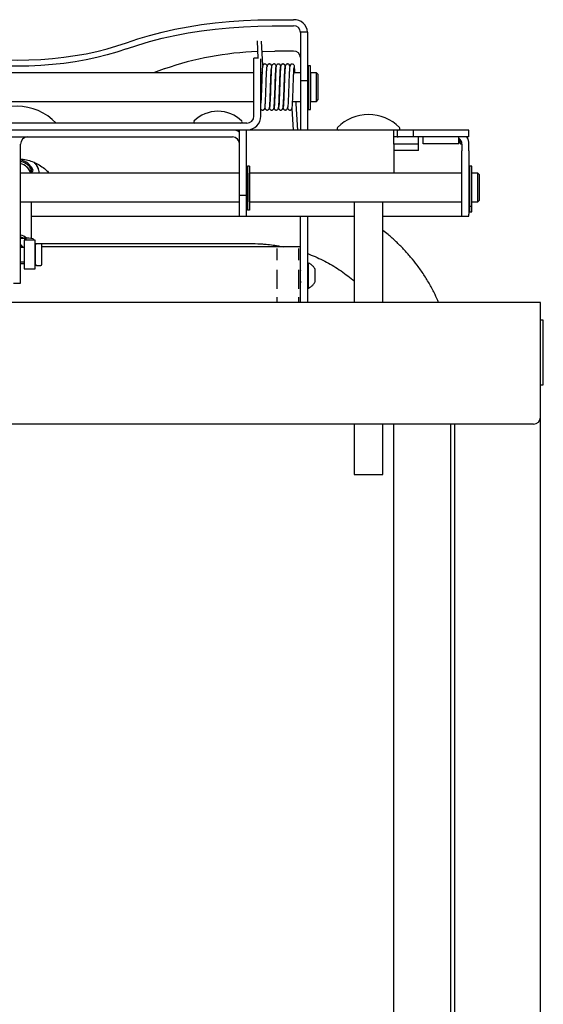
# Model space of a CAD drawing. Header units: inches. Extents: x -63 to 57, y -36 to 76.
# Tile 22 of 22: x 47 to 56, y 25 to 42. Entities that reach past the tile are written whole.
import ezdxf

# ---------------------------------------------------------------- set-up
doc = ezdxf.new("R2010")
doc.units = ezdxf.units.IN
doc.header["$MEASUREMENT"] = 0

msp = doc.modelspace()

# ---------------------------------------------------------------- linework, layer by layer
at = {"color": 7, "linetype": 'Continuous', "lineweight": 25}
for p, q in [((51.218, 41.947), (51.59, 41.947)), ((51.218, 41.839), (51.59, 41.839)), ((51.715, 41.727), (51.715, 40.024)), ((51.835, 41.727), (51.715, 41.727)), ((51.835, 41.727), (51.835, 40.024)), ((50.955, 41.578), (50.971, 41.273)), ((51.056, 41.15), (51.033, 41.573)), ((51.59, 41.398), (51.265, 41.398)), ((50.971, 41.274), (50.902, 41.274)), ((50.902, 40.269), (50.902, 41.274)), ((51.022, 40.269), (51.022, 41.268)), ((50.902, 41.024), (42.642, 41.024)), ((49.339, 41.089), (49.152, 41.024)), ((51.043, 41.024), (51.022, 41.024)), ((51.122, 41.024), (51.121, 41.024)), ((51.201, 41.024), (51.2, 41.024)), ((51.28, 41.024), (51.279, 41.024)), ((51.285, 41.117), (51.285, 41.117)), ((51.359, 41.024), (51.358, 41.024)), ((51.369, 41.137), (51.368, 41.138)), ((51.438, 41.024), (51.437, 41.024)), ((51.517, 41.024), (51.516, 41.024)), ((51.715, 41.024), (51.595, 41.024)), ((51.852, 41.024), (51.835, 41.024)), ((51.887, 41.144), (51.852, 41.144)), ((51.852, 40.38), (51.852, 41.144)), ((51.887, 40.38), (51.887, 41.144)), ((51.891, 41.008), (51.887, 41.008)), ((51.992, 41.024), (51.891, 41.024)), ((51.891, 40.524), (51.891, 41.024)), ((52.022, 40.994), (51.992, 41.024)), ((51.992, 40.524), (51.992, 41.024)), ((51.835, 40.88), (51.715, 40.88)), ((52.022, 40.554), (52.022, 40.994)), ((42.642, 40.524), (50.902, 40.524)), ((51.022, 40.524), (51.024, 40.524)), ((51.102, 40.524), (51.103, 40.524)), ((51.181, 40.524), (51.182, 40.524)), ((51.26, 40.524), (51.261, 40.524)), ((51.339, 40.524), (51.34, 40.524)), ((51.418, 40.524), (51.419, 40.524)), ((51.497, 40.524), (51.498, 40.524)), ((51.576, 40.524), (51.715, 40.524)), ((51.637, 40.479), (51.635, 40.524)), ((51.835, 40.524), (51.852, 40.524)), ((51.887, 40.54), (51.891, 40.54)), ((51.891, 40.524), (51.992, 40.524)), ((51.992, 40.524), (52.022, 40.554)), ((51.564, 40.399), (51.586, 40.024)), ((51.665, 40.024), (51.637, 40.479)), ((51.852, 40.38), (51.887, 40.38)), ((50.777, 40.144), (42.767, 40.144)), ((54.647, 40.024), (38.897, 40.024)), ((50.652, 38.524), (50.652, 40.024)), ((50.772, 38.524), (50.772, 40.024)), ((53.397, 40.024), (53.397, 39.904)), ((53.678, 40.024), (53.678, 39.904)), ((54.647, 39.904), (54.647, 40.024)), ((43.017, 39.904), (50.527, 39.904)), ((53.397, 39.904), (53.337, 39.904)), ((53.66, 39.904), (53.415, 39.904)), ((54.647, 39.904), (53.678, 39.904)), ((53.772, 39.666), (53.772, 39.904)), ((53.85, 39.784), (53.85, 39.904)), ((54.475, 39.784), (54.475, 39.904)), ((46.832, 37.354), (46.832, 39.779)), ((53.337, 39.779), (53.337, 39.274)), ((53.772, 39.666), (53.337, 39.666)), ((53.339, 39.785), (53.772, 39.785)), ((54.475, 39.784), (53.85, 39.784)), ((54.527, 39.779), (54.506, 39.779)), ((54.527, 39.779), (54.527, 39.715)), ((54.527, 38.524), (54.527, 39.661)), ((54.647, 39.715), (54.647, 39.779)), ((54.647, 39.661), (54.647, 38.557)), ((46.971, 39.406), (46.96, 39.422)), ((46.987, 39.391), (46.996, 39.38)), ((47.031, 39.3), (47.005, 39.29)), ((47.031, 39.298), (47.005, 39.288)), ((50.822, 39.394), (50.787, 39.394)), ((50.787, 39.394), (50.787, 38.63)), ((50.822, 39.394), (50.822, 38.63)), ((54.697, 39.394), (54.662, 39.394)), ((54.662, 38.6), (54.662, 39.394)), ((54.697, 38.6), (54.697, 39.394)), ((50.652, 39.274), (46.832, 39.274)), ((50.787, 39.274), (50.772, 39.274)), ((50.826, 39.258), (50.822, 39.258)), ((54.527, 39.274), (50.826, 39.274)), ((50.826, 38.774), (50.826, 39.274)), ((54.662, 39.274), (54.647, 39.274)), ((54.701, 39.258), (54.697, 39.258)), ((54.802, 39.274), (54.701, 39.274)), ((54.701, 38.774), (54.701, 39.274)), ((54.832, 39.244), (54.802, 39.274)), ((54.802, 38.774), (54.802, 39.274)), ((54.832, 38.804), (54.832, 39.244)), ((46.832, 38.774), (50.652, 38.774)), ((47.022, 38.135), (47.022, 38.774)), ((50.652, 38.892), (50.772, 38.892)), ((50.787, 38.774), (50.772, 38.774)), ((50.822, 38.79), (50.826, 38.79)), ((50.822, 38.774), (54.527, 38.774)), ((52.647, 38.774), (52.647, 37.019)), ((53.147, 37.019), (53.147, 38.774)), ((54.647, 38.774), (54.662, 38.774)), ((54.697, 38.79), (54.701, 38.79)), ((54.701, 38.774), (54.802, 38.774)), ((54.802, 38.774), (54.832, 38.804)), ((50.822, 38.63), (50.787, 38.63)), ((54.662, 38.698), (54.697, 38.698)), ((54.662, 38.6), (54.697, 38.6)), ((47.022, 38.524), (52.647, 38.524)), ((51.715, 37.019), (51.715, 38.524)), ((51.835, 38.524), (51.835, 37.019)), ((53.147, 38.524), (54.647, 38.524)), ((46.832, 38.138), (46.897, 38.138)), ((46.897, 38.132), (46.832, 38.132)), ((47.085, 38.104), (46.897, 38.104)), ((46.897, 38.104), (46.897, 37.604)), ((46.928, 38.104), (46.928, 38.131)), ((47.053, 38.131), (47.053, 38.104)), ((47.085, 37.604), (47.085, 38.104)), ((46.84, 37.977), (46.832, 37.986)), ((46.897, 37.977), (46.832, 37.977)), ((46.877, 37.977), (46.861, 38.002)), ((47.085, 38.047), (50.835, 38.047)), ((47.092, 37.989), (47.085, 37.989)), ((47.092, 37.977), (47.085, 37.977)), ((47.092, 37.686), (47.092, 38.023)), ((47.184, 38.041), (47.111, 38.041)), ((47.202, 37.686), (47.202, 38.023)), ((51.71, 37.989), (47.202, 37.989)), ((51.305, 37.756), (51.305, 37.962)), ((51.684, 37.756), (51.684, 37.962)), ((51.708, 37.914), (51.715, 37.912)), ((51.71, 37.019), (51.71, 37.989)), ((46.832, 37.731), (46.897, 37.731)), ((46.897, 37.695), (46.832, 37.695)), ((46.897, 37.604), (47.085, 37.604)), ((47.085, 37.731), (47.092, 37.731)), ((47.111, 37.666), (47.184, 37.666)), ((51.305, 37.257), (51.305, 37.587)), ((51.684, 37.257), (51.684, 37.587)), ((51.71, 37.58), (51.707, 37.585)), ((51.715, 37.582), (51.714, 37.58)), ((51.852, 37.707), (51.835, 37.707)), ((51.852, 37.27), (51.852, 37.707)), ((46.712, 37.354), (46.832, 37.354)), ((51.71, 37.364), (51.715, 37.364)), ((51.835, 37.27), (51.852, 37.27)), ((51.305, 37.019), (51.305, 37.113)), ((51.684, 37.019), (51.684, 37.113)), ((55.897, 37.019), (37.647, 37.019)), ((55.897, 5.899), (55.897, 37.019)), ((55.945, 36.712), (55.897, 36.712)), ((55.945, 35.587), (55.945, 36.712)), ((55.897, 35.587), (55.945, 35.587)), ((55.772, 34.899), (37.772, 34.899)), ((52.647, 34.899), (52.647, 34.024)), ((53.147, 34.024), (53.147, 34.899)), ((53.335, 34.899), (53.335, 7.649)), ((54.335, 7.649), (54.335, 34.899)), ((54.397, 34.899), (54.397, 5.899)), ((52.647, 34.024), (53.147, 34.024))]:
    msp.add_line(p, q, dxfattribs=at)
at = {"color": 7, "linetype": 'Continuous', "lineweight": 25, "flags": 128}
for points in [[(48.678, 41.545), (48.876, 41.612), (49.083, 41.674), (49.299, 41.73), (49.522, 41.78), (49.752, 41.824), (49.987, 41.861), (50.227, 41.892), (50.472, 41.916), (50.719, 41.933), (50.968, 41.943), (51.218, 41.947)], [(48.678, 41.437), (48.876, 41.505), (49.083, 41.567), (49.299, 41.623), (49.522, 41.672), (49.752, 41.716), (49.987, 41.753), (50.227, 41.784), (50.472, 41.808), (50.719, 41.825), (50.968, 41.836), (51.218, 41.839)], [(44.867, 41.545), (45.031, 41.49), (45.203, 41.439), (45.382, 41.394), (45.568, 41.355), (45.76, 41.321), (45.957, 41.293), (46.157, 41.272), (46.361, 41.256), (46.566, 41.247), (46.772, 41.244), (46.978, 41.247), (47.184, 41.256), (47.387, 41.272), (47.588, 41.293), (47.784, 41.321), (47.976, 41.355), (48.162, 41.394), (48.342, 41.439), (48.514, 41.49), (48.678, 41.545)], [(48.678, 41.437), (48.514, 41.382), (48.342, 41.332), (48.162, 41.287), (47.976, 41.247), (47.784, 41.214), (47.588, 41.186), (47.387, 41.164), (47.184, 41.148), (46.978, 41.139), (46.772, 41.136), (46.566, 41.139), (46.361, 41.148), (46.157, 41.164), (45.957, 41.186), (45.76, 41.214), (45.568, 41.247), (45.382, 41.287), (45.203, 41.332), (45.031, 41.382), (44.867, 41.437)], [(51.043, 41.394), (51.056, 41.395), (51.265, 41.398)], [(51.409, 40.413), (51.417, 40.388), (51.428, 40.378), (51.433, 40.375), (51.438, 40.374), (51.444, 40.373), (51.451, 40.373), (51.459, 40.374), (51.468, 40.379), (51.476, 40.385), (51.481, 40.394), (51.485, 40.404), (51.485, 40.413), (51.485, 40.413)], [(46.832, 38.162), (46.866, 38.15), (46.887, 38.138)], [(46.882, 38.138), (46.882, 38.139), (46.832, 38.159)]]:
    msp.add_lwpolyline(points, dxfattribs=at)
at = {"color": 7, "linetype": 'Continuous', "lineweight": 25}
for centre, radius, start, end in [((51.602, 41.714), 0.233, 3.265, 92.9295), ((51.596, 41.72), 0.119, 3.265, 92.9295), ((51.15, 35.871), 5.523, 91.9188, 109.134), ((51.596, 41.279), 0.119, 3.265, 92.9295), ((46.772, 39.506), 0.933, 43.1652, 136.8348), ((50.272, 39.764), 0.588, 44.947, 135.053), ((49.871, 40.165), 0.0208, 135.053, 270), ((50.673, 40.165), 0.0208, 270, 44.947), ((50.777, 40.269), 0.125, 270, 0), ((50.777, 40.269), 0.245, 270, 0), ((52.897, 39.533), 0.761, 44.8855, 135.1145), ((50.527, 39.779), 0.245, 59.3226, 90), ((52.377, 40.051), 0.027, 135.1145, 270), ((53.417, 40.051), 0.027, 270, 44.8855), ((46.957, 39.779), 0.125, 90, 180), ((50.527, 39.779), 0.125, 0, 90), ((54.402, 39.779), 0.125, 0, 54.197), ((54.402, 39.779), 0.245, 0, 30.6774), ((46.772, 39.2), 0.308, 26.8109, 78.775), ((46.773, 39.2), 0.399, 10.6919, 41.546), ((46.773, 39.202), 0.399, 10.3997, 41.2964), ((46.772, 39.198), 0.25, 21.4514, 76.1433), ((46.772, 39.196), 0.25, 18.143, 76.1417), ((47.021, 39.325), 0.0294, 290.6492, 26.7824), ((47.021, 39.327), 0.0294, 290.6617, 358.0287), ((46.772, 37.952), 0.25, 48.0224, 76.1315), ((46.936, 37.313), 0.826, 81.8405, 92.7035), ((46.905, 37.967), 0.165, 81.8405, 92.7035), ((46.772, 37.913), 0.125, 45.0339, 61.3432), ((46.772, 37.913), 0.125, 30.2997, 45.0338), ((47.111, 38.023), 0.0182, 90, 180), ((47.184, 38.023), 0.0182, 0, 90), ((47.111, 37.685), 0.0182, 180, 270), ((47.184, 37.685), 0.0182, 270, 0), ((55.772, 35.024), 0.125, 270, 0)]:
    msp.add_arc(centre, radius, start, end, dxfattribs=at)
for points, knots in [([(51.134, 41.126), (51.133, 41.136), (51.131, 41.153), (51.113, 41.171), (51.097, 41.176), (51.087, 41.175), (51.081, 41.174), (51.076, 41.172), (51.068, 41.168), (51.06, 41.16), (51.054, 41.148), (51.054, 41.14), (51.054, 41.136)], [0, 0, 0, 0, 0.267563, 0.482893, 0.625371, 0.665922, 0.694689, 0.725701, 0.759489, 0.834138, 0.915365, 1, 1, 1, 1]), ([(51.211, 41.136), (51.21, 41.139), (51.209, 41.148), (51.205, 41.158), (51.196, 41.167), (51.186, 41.173), (51.174, 41.176), (51.16, 41.175), (51.15, 41.17), (51.144, 41.165), (51.14, 41.16), (51.136, 41.155), (51.132, 41.147), (51.131, 41.138), (51.13, 41.131)], [0, 0, 0, 0, 0.101277, 0.263595, 0.333471, 0.398269, 0.460195, 0.520077, 0.569387, 0.606796, 0.634392, 0.664044, 0.758301, 1, 1, 1, 1]), ([(51.287, 41.133), (51.287, 41.138), (51.287, 41.147), (51.282, 41.159), (51.275, 41.166), (51.27, 41.17), (51.265, 41.172), (51.262, 41.174), (51.258, 41.175), (51.253, 41.176), (51.241, 41.175), (51.225, 41.168), (51.21, 41.147), (51.208, 41.128), (51.207, 41.118)], [0, 0, 0, 0, 0.126978, 0.227213, 0.26681, 0.299322, 0.325731, 0.337474, 0.34895, 0.380384, 0.427656, 0.569327, 0.765081, 1, 1, 1, 1]), ([(51.368, 41.136), (51.368, 41.14), (51.367, 41.147), (51.362, 41.159), (51.353, 41.168), (51.343, 41.173), (51.333, 41.175), (51.323, 41.175), (51.314, 41.172), (51.305, 41.167), (51.296, 41.159), (51.289, 41.145), (51.288, 41.135), (51.288, 41.131)], [0, 0, 0, 0, 0.066463, 0.154514, 0.268093, 0.334624, 0.406346, 0.481752, 0.559048, 0.636512, 0.712838, 0.859389, 1, 1, 1, 1]), ([(51.448, 41.139), (51.448, 41.141), (51.447, 41.146), (51.443, 41.157), (51.433, 41.167), (51.423, 41.173), (51.413, 41.175), (51.403, 41.176), (51.394, 41.173), (51.385, 41.169), (51.377, 41.161), (51.37, 41.15), (51.369, 41.14), (51.369, 41.136)], [0, 0, 0, 0, 0.045824, 0.17542, 0.317919, 0.394597, 0.473692, 0.553637, 0.632453, 0.708127, 0.778991, 0.901987, 1, 1, 1, 1]), ([(51.526, 41.133), (51.525, 41.143), (51.523, 41.157), (51.511, 41.168), (51.503, 41.172), (51.499, 41.174), (51.496, 41.175), (51.49, 41.176), (51.483, 41.176), (51.475, 41.174), (51.466, 41.17), (51.458, 41.163), (51.453, 41.154), (51.451, 41.148), (51.45, 41.144)], [0, 0, 0, 0, 0.344218, 0.503964, 0.556804, 0.576821, 0.593256, 0.628295, 0.671931, 0.724984, 0.786581, 0.854614, 0.926477, 1, 1, 1, 1]), ([(51.615, 41.024), (51.615, 41.036), (51.613, 41.065), (51.611, 41.099), (51.609, 41.125), (51.605, 41.143), (51.605, 41.15), (51.597, 41.161), (51.593, 41.165), (51.587, 41.17), (51.578, 41.174), (51.565, 41.176), (51.553, 41.174), (51.543, 41.169), (51.528, 41.153), (51.524, 41.129), (51.52, 41.087), (51.517, 41.031), (51.515, 40.98), (51.513, 40.934), (51.511, 40.88), (51.509, 40.814), (51.506, 40.735), (51.503, 40.646), (51.499, 40.557), (51.496, 40.479), (51.492, 40.424), (51.489, 40.42), (51.488, 40.418)], [0, 0, 0, 0, 0.032508, 0.07906, 0.119476, 0.151668, 0.189924, 0.19428, 0.198586, 0.204349, 0.211826, 0.221022, 0.231239, 0.242715, 0.255014, 0.310744, 0.375656, 0.441497, 0.474218, 0.507624, 0.546647, 0.591254, 0.643916, 0.704988, 0.77279, 0.844588, 0.924864, 1, 1, 1, 1]), ([(51.054, 41.135), (51.053, 41.136), (51.05, 41.138), (51.047, 41.098), (51.043, 41.031), (51.04, 40.949), (51.037, 40.866), (51.034, 40.788), (51.032, 40.72), (51.029, 40.661), (51.028, 40.612), (51.025, 40.558), (51.023, 40.514), (51.022, 40.495), (51.022, 40.491)], [0, 0, 0, 0, 0.085685, 0.211654, 0.331612, 0.441501, 0.537679, 0.621491, 0.697546, 0.764027, 0.819858, 0.871546, 0.973546, 1, 1, 1, 1]), ([(51.022, 40.388), (51.023, 40.387), (51.025, 40.384), (51.031, 40.378), (51.041, 40.374), (51.053, 40.372), (51.065, 40.374), (51.074, 40.378), (51.08, 40.383), (51.083, 40.387), (51.087, 40.393), (51.09, 40.397), (51.094, 40.41), (51.096, 40.432), (51.099, 40.472), (51.102, 40.521), (51.105, 40.587), (51.108, 40.673), (51.112, 40.772), (51.115, 40.88), (51.119, 40.986), (51.123, 41.06), (51.126, 41.102), (51.128, 41.123), (51.13, 41.133), (51.131, 41.131), (51.131, 41.131)], [0, 0, 0, 0, 0.009904, 0.021286, 0.032121, 0.043196, 0.054149, 0.063063, 0.069825, 0.074697, 0.079273, 0.094907, 0.120207, 0.199631, 0.252136, 0.31029, 0.377382, 0.453209, 0.535497, 0.621378, 0.716809, 0.820739, 0.874131, 0.927703, 0.98452, 1, 1, 1, 1]), ([(51.17, 40.413), (51.171, 40.413), (51.174, 40.413), (51.178, 40.462), (51.182, 40.538), (51.185, 40.627), (51.189, 40.716), (51.192, 40.815), (51.195, 40.916), (51.199, 41.01), (51.202, 41.074), (51.207, 41.109), (51.203, 41.109), (51.203, 41.109)], [0, 0, 0, 0, 0.087884, 0.206254, 0.3104, 0.408118, 0.49625, 0.572207, 0.690106, 0.785845, 0.883544, 0.978623, 1, 1, 1, 1]), ([(51.208, 41.127), (51.207, 41.114), (51.204, 41.088), (51.2, 41.005), (51.195, 40.895), (51.191, 40.767), (51.187, 40.636), (51.182, 40.52), (51.178, 40.453), (51.175, 40.425), (51.174, 40.421), (51.174, 40.42)], [0, 0, 0, 0, 0.114225, 0.237222, 0.363321, 0.488912, 0.623629, 0.760948, 0.898402, 0.97154, 1, 1, 1, 1]), ([(51.25, 40.409), (51.251, 40.414), (51.254, 40.424), (51.258, 40.486), (51.262, 40.58), (51.267, 40.701), (51.272, 40.835), (51.275, 40.942), (51.279, 41.017), (51.281, 41.065), (51.284, 41.102), (51.285, 41.116), (51.286, 41.123)], [0, 0, 0, 0, 0.114248, 0.229106, 0.34652, 0.472007, 0.597977, 0.726794, 0.795074, 0.864152, 0.932672, 1, 1, 1, 1]), ([(51.289, 41.137), (51.288, 41.134), (51.287, 41.126), (51.284, 41.099), (51.282, 41.06), (51.279, 41.01), (51.277, 40.953), (51.274, 40.871), (51.27, 40.762), (51.266, 40.635), (51.261, 40.53), (51.257, 40.453), (51.255, 40.431), (51.253, 40.42)], [0, 0, 0, 0, 0.069441, 0.136709, 0.205264, 0.273998, 0.341597, 0.40687, 0.530811, 0.655797, 0.775575, 0.88752, 1, 1, 1, 1]), ([(51.328, 40.417), (51.329, 40.412), (51.33, 40.401), (51.338, 40.386), (51.35, 40.377), (51.359, 40.373), (51.368, 40.372), (51.381, 40.374), (51.391, 40.379), (51.397, 40.385), (51.401, 40.39), (51.403, 40.393), (51.407, 40.4), (51.409, 40.411), (51.412, 40.435), (51.415, 40.476), (51.418, 40.533), (51.421, 40.597), (51.424, 40.661), (51.426, 40.721), (51.428, 40.776), (51.43, 40.835), (51.432, 40.905), (51.435, 40.986), (51.439, 41.065), (51.442, 41.112), (51.445, 41.132), (51.446, 41.132), (51.447, 41.132)], [0, 0, 0, 0, 0.025798, 0.064275, 0.082843, 0.090917, 0.09814, 0.110552, 0.120301, 0.12755, 0.133182, 0.141289, 0.153141, 0.188366, 0.2386, 0.302209, 0.366123, 0.425459, 0.47891, 0.525479, 0.564783, 0.606904, 0.661511, 0.731414, 0.815498, 0.909553, 0.961059, 1, 1, 1, 1]), ([(51.331, 40.416), (51.332, 40.427), (51.335, 40.449), (51.339, 40.527), (51.343, 40.632), (51.348, 40.759), (51.352, 40.869), (51.355, 40.95), (51.357, 41.007), (51.36, 41.056), (51.362, 41.095), (51.364, 41.122), (51.366, 41.129), (51.367, 41.133)], [0, 0, 0, 0, 0.113584, 0.226347, 0.346691, 0.471936, 0.595797, 0.660889, 0.728203, 0.796544, 0.864603, 0.931281, 1, 1, 1, 1]), ([(51.369, 41.138), (51.369, 41.138), (51.367, 41.138), (51.365, 41.119), (51.361, 41.073), (51.358, 40.996), (51.354, 40.916), (51.352, 40.846), (51.35, 40.787), (51.348, 40.733), (51.346, 40.676), (51.344, 40.614), (51.341, 40.552), (51.339, 40.496), (51.337, 40.456), (51.335, 40.435), (51.335, 40.433), (51.335, 40.432)], [0, 0, 0, 0, 0.047529, 0.108678, 0.219942, 0.319841, 0.403641, 0.469891, 0.521488, 0.566623, 0.620001, 0.681635, 0.750284, 0.823913, 0.899997, 0.96106, 1, 1, 1, 1]), ([(51.449, 41.143), (51.448, 41.141), (51.446, 41.139), (51.444, 41.116), (51.441, 41.079), (51.438, 41.027), (51.435, 40.962), (51.432, 40.889), (51.43, 40.811), (51.427, 40.729), (51.424, 40.648), (51.421, 40.573), (51.418, 40.509), (51.416, 40.46), (51.413, 40.428), (51.411, 40.423), (51.41, 40.421)], [0, 0, 0, 0, 0.067049, 0.1339, 0.20283, 0.274465, 0.347204, 0.419283, 0.489695, 0.562874, 0.638585, 0.714851, 0.789598, 0.864035, 0.942034, 1, 1, 1, 1]), ([(51.565, 40.411), (51.567, 40.413), (51.569, 40.417), (51.573, 40.47), (51.577, 40.545), (51.58, 40.631), (51.584, 40.718), (51.587, 40.816), (51.59, 40.916), (51.594, 41.007), (51.598, 41.072), (51.599, 41.102), (51.601, 41.114), (51.599, 41.113), (51.599, 41.113)], [0, 0, 0, 0, 0.104299, 0.215382, 0.314331, 0.407962, 0.493004, 0.567108, 0.684922, 0.777012, 0.86791, 0.957538, 0.998918, 1, 1, 1, 1]), ([(51.092, 40.406), (51.093, 40.402), (51.096, 40.393), (51.106, 40.382), (51.116, 40.376), (51.126, 40.373), (51.136, 40.373), (51.145, 40.375), (51.154, 40.38), (51.161, 40.386), (51.165, 40.392), (51.169, 40.401), (51.17, 40.407), (51.17, 40.412)], [0, 0, 0, 0, 0.14585, 0.304602, 0.386984, 0.47044, 0.553572, 0.634511, 0.71133, 0.782451, 0.846913, 0.904439, 1, 1, 1, 1]), ([(51.171, 40.412), (51.171, 40.409), (51.172, 40.402), (51.177, 40.389), (51.186, 40.38), (51.197, 40.375), (51.206, 40.372), (51.216, 40.372), (51.226, 40.375), (51.234, 40.38), (51.243, 40.388), (51.25, 40.4), (51.251, 40.41), (51.251, 40.414)], [0, 0, 0, 0, 0.079777, 0.179422, 0.301559, 0.371005, 0.444641, 0.520856, 0.59772, 0.67334, 0.746219, 0.880291, 1, 1, 1, 1]), ([(51.251, 40.412), (51.252, 40.408), (51.252, 40.401), (51.257, 40.389), (51.264, 40.381), (51.271, 40.377), (51.276, 40.375), (51.282, 40.373), (51.288, 40.372), (51.296, 40.373), (51.311, 40.377), (51.328, 40.395), (51.331, 40.414), (51.332, 40.425)], [0, 0, 0, 0, 0.088849, 0.168383, 0.238091, 0.269178, 0.297798, 0.32451, 0.357692, 0.41362, 0.493142, 0.71425, 1, 1, 1, 1]), ([(51.486, 40.406), (51.487, 40.407), (51.488, 40.408), (51.49, 40.422), (51.491, 40.427)], [0, 0, 0, 0, 0.631859, 1, 1, 1, 1]), ([(51.486, 40.415), (51.486, 40.412), (51.487, 40.404), (51.492, 40.391), (51.501, 40.381), (51.512, 40.375), (51.521, 40.373), (51.531, 40.372), (51.541, 40.375), (51.549, 40.379), (51.558, 40.387), (51.565, 40.398), (51.566, 40.408), (51.566, 40.412)], [0, 0, 0, 0, 0.109087, 0.227473, 0.359293, 0.4307, 0.504588, 0.57945, 0.653394, 0.724503, 0.79119, 0.907201, 1, 1, 1, 1]), ([(54.475, 39.87), (54.475, 39.87), (54.486, 39.844), (54.496, 39.811), (54.506, 39.779)], [0, 0, 0, 0, 0.007035, 1, 1, 1, 1]), ([(54.475, 39.825), (54.477, 39.822), (54.488, 39.808), (54.498, 39.792), (54.506, 39.779)], [0, 0, 0, 0, 0.215594, 1, 1, 1, 1]), ([(46.832, 39.52), (46.848, 39.519), (46.901, 39.516), (46.987, 39.495), (47.089, 39.457), (47.184, 39.403), (47.266, 39.343), (47.31, 39.295), (47.329, 39.274)], [0, 0, 0, 0, 0.085129, 0.276002, 0.466874, 0.657747, 0.84862, 1, 1, 1, 1]), ([(46.832, 39.479), (46.84, 39.478), (46.861, 39.474), (46.901, 39.458), (46.949, 39.43), (46.995, 39.386), (47.026, 39.344), (47.037, 39.315), (47.04, 39.306)], [0, 0, 0, 0, 0.079897, 0.23062, 0.452366, 0.674384, 0.896911, 1, 1, 1, 1]), ([(47.02, 39.299), (47.018, 39.316), (47.016, 39.345), (46.998, 39.368), (46.99, 39.377)], [0, 0, 0, 0, 0.590582, 1, 1, 1, 1]), ([(46.993, 39.383), (46.994, 39.382), (47.011, 39.366), (47.028, 39.339), (47.035, 39.311), (47.037, 39.304)], [0, 0, 0, 0, 0.060289, 0.761894, 1, 1, 1, 1]), ([(54.119, 37.019), (54.099, 37.066), (54.054, 37.173), (53.968, 37.335), (53.865, 37.505), (53.753, 37.665), (53.634, 37.813), (53.511, 37.95), (53.379, 38.08), (53.258, 38.189), (53.178, 38.251), (53.147, 38.274)], [0, 0, 0, 0, 0.097052, 0.221419, 0.346778, 0.473176, 0.587143, 0.701249, 0.815465, 0.929766, 1, 1, 1, 1]), ([(46.858, 37.977), (46.855, 37.982), (46.85, 37.995), (46.839, 38.005), (46.832, 38.01)], [0, 0, 0, 0, 0.418658, 1, 1, 1, 1]), ([(50.835, 38.047), (50.894, 38.046), (50.977, 38.045), (51.101, 38.036), (51.206, 38.025), (51.316, 38.009), (51.386, 37.995), (51.416, 37.989)], [0, 0, 0, 0, 0.303261, 0.426964, 0.632209, 0.845484, 1, 1, 1, 1]), ([(51.835, 37.871), (51.845, 37.867), (51.902, 37.847), (52.002, 37.804), (52.136, 37.741), (52.265, 37.67), (52.391, 37.591), (52.511, 37.505), (52.596, 37.438), (52.639, 37.398), (52.647, 37.391)], [0, 0, 0, 0, 0.033615, 0.183929, 0.336624, 0.491344, 0.647841, 0.805948, 0.965569, 1, 1, 1, 1]), ([(51.715, 37.555), (51.714, 37.562), (51.712, 37.574), (51.71, 37.578), (51.71, 37.58)], [0, 0, 0, 0, 0.522542, 1, 1, 1, 1]), ([(51.966, 37.596), (51.962, 37.605), (51.95, 37.631), (51.918, 37.665), (51.884, 37.693), (51.86, 37.703), (51.853, 37.705)], [0, 0, 0, 0, 0.181242, 0.523318, 0.867704, 1, 1, 1, 1]), ([(51.967, 37.381), (51.967, 37.381), (51.967, 37.38), (51.967, 37.393), (51.967, 37.417), (51.967, 37.449), (51.967, 37.486), (51.967, 37.523), (51.967, 37.556), (51.967, 37.582), (51.967, 37.593), (51.967, 37.598), (51.967, 37.597), (51.967, 37.597)], [0, 0, 0, 0, 0.061753, 0.169125, 0.276497, 0.383869, 0.49124, 0.598612, 0.705984, 0.813356, 0.920728, 0.954375, 1, 1, 1, 1]), ([(51.71, 37.39), (51.71, 37.385), (51.712, 37.371), (51.713, 37.363), (51.715, 37.365), (51.715, 37.365)], [0, 0, 0, 0, 0.334901, 0.860469, 1, 1, 1, 1]), ([(51.853, 37.272), (51.863, 37.276), (51.889, 37.289), (51.925, 37.32), (51.953, 37.352), (51.963, 37.375), (51.966, 37.381)], [0, 0, 0, 0, 0.208987, 0.539639, 0.875645, 1, 1, 1, 1])]:
    msp.add_open_spline(points, degree=3, knots=knots, dxfattribs=at)
for points in [[(53.337, 39.779), (53.337, 39.811), (53.337, 39.875), (53.337, 39.956), (53.337, 40.013), (53.337, 40.02), (53.337, 40.024)], [(53.397, 39.904), (53.397, 39.904), (53.398, 39.904), (53.402, 39.904), (53.407, 39.904), (53.413, 39.904), (53.415, 39.904)], [(53.678, 39.904), (53.678, 39.904), (53.678, 39.904), (53.674, 39.904), (53.668, 39.904), (53.663, 39.904), (53.66, 39.904)], [(54.527, 39.715), (54.527, 39.709), (54.527, 39.698), (54.527, 39.683), (54.527, 39.67), (54.527, 39.664), (54.527, 39.661)], [(54.647, 39.661), (54.647, 39.664), (54.647, 39.67), (54.647, 39.683), (54.647, 39.698), (54.647, 39.709), (54.647, 39.715)], [(54.647, 38.524), (54.647, 38.525), (54.647, 38.528), (54.647, 38.548), (54.647, 38.557)]]:
    msp.add_open_spline(points, degree=3, dxfattribs=at)

doc.saveas('drawing.dxf')
